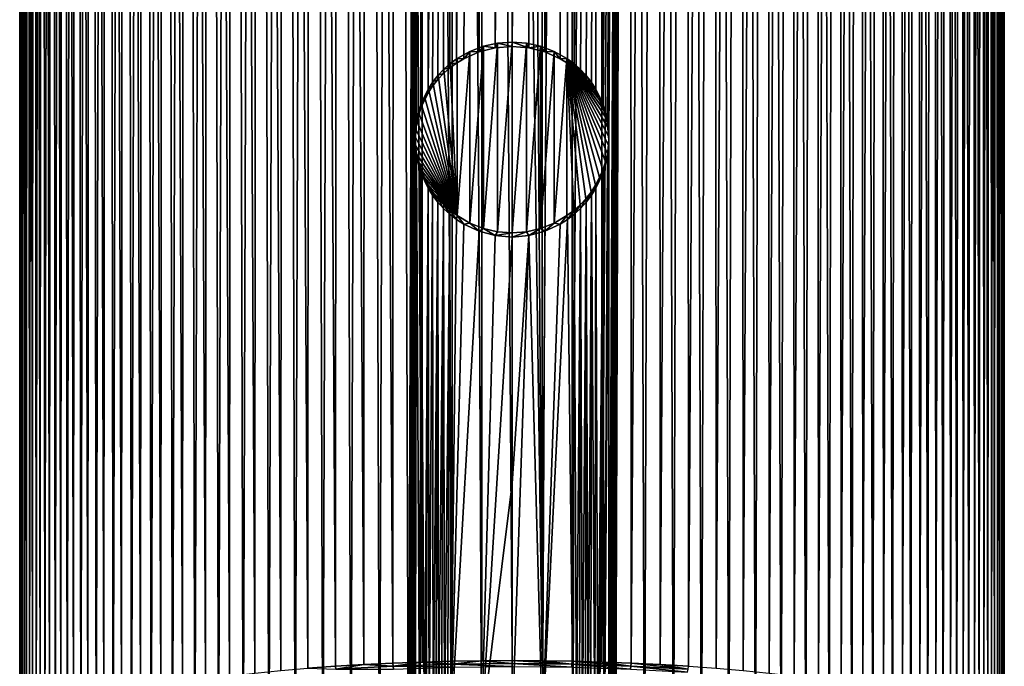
# Model space of a CAD drawing. Header units: metres. Extents: x -25 to 70, y -236 to 25.
# Tile 224 of 256: x -15 to 15, y -157 to -137. Entities that reach past the tile are written whole.
import ezdxf

# ---------------------------------------------------------------- set-up
doc = ezdxf.new("R2010")
doc.units = ezdxf.units.M
doc.layers.add('solid_10481002', color=7, linetype='CONTINUOUS')

msp = doc.modelspace()

# ---------------------------------------------------------------- linework, layer by layer
at = {"layer": 'solid_10481002'}
for points in [[(-5.463952, -157.232239, 355.133698), (-5.407368, -22.523937, 331.402893), (-6.258306, -22.585129, 331.055847)], [(-5.463952, -157.232239, 355.133698), (-4.584889, -157.178955, 355.435913), (-5.407368, -22.523937, 331.402893)], [(-4.584889, -157.178955, 355.435913), (-4.5369, -22.471783, 331.698669), (-5.407368, -22.523937, 331.402893)], [(-4.584889, -157.178955, 355.435913), (-3.688881, -157.135071, 355.684784), (-4.5369, -22.471783, 331.698669)], [(-3.688881, -157.135071, 355.684784), (-3.649437, -22.428814, 331.942352), (-4.5369, -22.471783, 331.698669)], [(-3.688881, -157.135071, 355.684784), (-2.779017, -157.100769, 355.879303), (-3.649437, -22.428814, 331.942352)], [(-2.779017, -157.100769, 355.879303), (-2.748016, -22.395218, 332.132904), (-3.649437, -22.428814, 331.942352)], [(-2.779017, -157.100769, 355.879303), (-1.858399, -157.076172, 356.018799), (-2.748016, -22.395218, 332.132904)], [(-1.858399, -157.076172, 356.018799), (-1.83656, -22.371151, 332.269379), (-2.748016, -22.395218, 332.132904)], [(-1.858399, -157.076172, 356.018799), (-0.930705, -157.061371, 356.102753), (-1.83656, -22.371151, 332.269379)], [(-0.930705, -157.061371, 356.102753), (-0.919187, -22.356689, 332.35141), (-1.83656, -22.371151, 332.269379)], [(-0.930705, -157.061371, 356.102753), (0, -157.056427, 356.130798), (-0.919187, -22.356689, 332.35141)], [(0, -89.704056, 344.254761), (-0.919187, -22.356689, 332.35141), (0, -157.056427, 356.130798)], [(0.93105, -157.061371, 356.102722), (0.919187, -22.356689, 332.35141), (0, -22.351866, 332.378754)], [(0.93105, -157.061371, 356.102722), (0, -22.351866, 332.378754), (0, -89.704056, 344.254761)], [(0.93105, -157.061371, 356.102722), (1.83656, -22.371151, 332.269379), (0.919187, -22.356689, 332.35141)], [(0.93105, -157.061371, 356.102722), (1.859378, -157.076187, 356.018677), (1.83656, -22.371151, 332.269379)], [(1.859378, -157.076187, 356.018677), (2.748016, -22.395218, 332.132904), (1.83656, -22.371151, 332.269379)], [(1.859378, -157.076187, 356.018677), (2.780129, -157.1008, 355.87912), (2.748016, -22.395218, 332.132904)], [(2.780129, -157.1008, 355.87912), (3.649437, -22.428814, 331.942352), (2.748016, -22.395218, 332.132904)], [(2.780129, -157.1008, 355.87912), (3.689865, -157.135117, 355.68454), (3.649437, -22.428814, 331.942352)], [(3.689865, -157.135117, 355.68454), (4.5369, -22.471783, 331.698669), (3.649437, -22.428814, 331.942352)], [(3.689865, -157.135117, 355.68454), (4.585909, -157.179016, 355.435577), (4.5369, -22.471783, 331.698669)], [(4.585909, -157.179016, 355.435577), (5.407368, -22.523937, 331.402893), (4.5369, -22.471783, 331.698669)], [(4.585909, -157.179016, 355.435577), (5.464749, -157.2323, 355.133392), (5.407368, -22.523937, 331.402893)], [(5.464749, -157.2323, 355.133392), (6.258306, -22.585129, 331.055847), (5.407368, -22.523937, 331.402893)], [(-8.745856, -157.535187, 353.415588), (-8.663399, -22.820681, 329.719971), (-9.405321, -22.915487, 329.182312)], [(-8.745856, -157.535187, 353.415588), (-7.96678, -157.446518, 353.918427), (-8.663399, -22.820681, 329.719971)], [(-7.96678, -157.446518, 353.918427), (-7.8895, -22.733801, 330.212677), (-8.663399, -22.820681, 329.719971)], [(-7.96678, -157.446518, 353.918427), (-7.158001, -157.366272, 354.373566), (-7.8895, -22.733801, 330.212677)], [(-7.158001, -157.366272, 354.373566), (-7.086746, -22.655178, 330.658569), (-7.8895, -22.733801, 330.212677)], [(-7.158001, -157.366272, 354.373566), (-6.32275, -157.294754, 354.779175), (-7.086746, -22.655178, 330.658569)], [(-6.32275, -157.294754, 354.779175), (-6.258306, -22.585129, 331.055847), (-7.086746, -22.655178, 330.658569)], [(-6.32275, -157.294754, 354.779175), (-5.463952, -157.232239, 355.133698), (-6.258306, -22.585129, 331.055847)], [(5.464749, -157.2323, 355.133392), (6.322883, -157.294769, 354.779114), (6.258306, -22.585129, 331.055847)], [(6.322883, -157.294769, 354.779114), (7.086746, -22.655178, 330.658569), (6.258306, -22.585129, 331.055847)], [(6.322883, -157.294769, 354.779114), (7.157217, -157.366196, 354.373962), (7.086746, -22.655178, 330.658569)], [(7.157217, -157.366196, 354.373962), (7.8895, -22.733801, 330.212677), (7.086746, -22.655178, 330.658569)], [(7.157217, -157.366196, 354.373962), (7.965169, -157.44635, 353.919403), (7.8895, -22.733801, 330.212677)], [(7.965169, -157.44635, 353.919403), (8.663399, -22.820681, 329.719971), (7.8895, -22.733801, 330.212677)], [(7.965169, -157.44635, 353.919403), (8.743639, -157.534927, 353.417114), (8.663399, -22.820681, 329.719971)], [(8.743639, -157.534927, 353.417114), (9.405321, -22.915487, 329.182312), (8.663399, -22.820681, 329.719971)], [(-10.875088, -157.848114, 351.6409), (-10.783355, -23.127493, 327.97995), (-11.415271, -23.244057, 327.318878)], [(-10.875088, -157.848114, 351.6409), (-10.202769, -157.736404, 352.274475), (-10.783355, -23.127493, 327.97995)], [(-10.202769, -157.736404, 352.274475), (-10.112622, -23.01786, 328.601715), (-10.783355, -23.127493, 327.97995)], [(-10.202769, -157.736404, 352.274475), (-9.492073, -157.631943, 352.866913), (-10.112622, -23.01786, 328.601715)], [(-9.492073, -157.631943, 352.866913), (-9.405321, -22.915487, 329.182312), (-10.112622, -23.01786, 328.601715)], [(-9.492073, -157.631943, 352.866913), (-8.745856, -157.535187, 353.415588), (-9.405321, -22.915487, 329.182312)], [(8.743639, -157.534927, 353.417114), (9.489343, -157.631561, 352.869049), (9.405321, -22.915487, 329.182312)], [(9.489343, -157.631561, 352.869049), (10.112622, -23.01786, 328.601715), (9.405321, -22.915487, 329.182312)], [(9.489343, -157.631561, 352.869049), (10.199594, -157.735901, 352.277283), (10.112622, -23.01786, 328.601715)], [(10.199594, -157.735901, 352.277283), (10.783355, -23.127493, 327.97995), (10.112622, -23.01786, 328.601715)], [(10.199594, -157.735901, 352.277283), (10.871919, -157.847549, 351.644073), (10.783355, -23.127493, 327.97995)], [(10.871919, -157.847549, 351.644073), (11.415271, -23.244057, 327.318878), (10.783355, -23.127493, 327.97995)], [(-12.095055, -158.09169, 350.259552), (-12.005422, -23.367056, 326.621338), (-12.551207, -23.495886, 325.890686)], [(-12.095055, -158.09169, 350.259552), (-11.506557, -157.966675, 350.968506), (-12.005422, -23.367056, 326.621338)], [(-11.506557, -157.966675, 350.968506), (-11.415271, -23.244057, 327.318878), (-12.005422, -23.367056, 326.621338)], [(-11.506557, -157.966675, 350.968506), (-10.875088, -157.848114, 351.6409), (-11.415271, -23.244057, 327.318878)], [(10.871919, -157.847549, 351.644073), (11.503801, -157.966125, 350.971619), (11.415271, -23.244057, 327.318878)], [(11.503801, -157.966125, 350.971619), (12.005422, -23.367056, 326.621338), (11.415271, -23.244057, 327.318878)], [(11.503801, -157.966125, 350.971619), (12.092777, -158.091171, 350.262451), (12.005422, -23.367056, 326.621338)], [(12.092777, -158.091171, 350.262451), (12.551207, -23.495886, 325.890686), (12.005422, -23.367056, 326.621338)], [(-13.582623, -158.500565, 347.940674), (-13.502826, -23.769236, 324.340454), (-13.905787, -23.912939, 323.525452)], [(-13.582623, -158.500565, 347.940674), (-13.135126, -158.359131, 348.742737), (-13.502826, -23.769236, 324.340454)], [(-13.135126, -158.359131, 348.742737), (-13.05086, -23.630079, 325.129639), (-13.502826, -23.769236, 324.340454)], [(-13.135126, -158.359131, 348.742737), (-12.638597, -158.222672, 349.516693), (-13.05086, -23.630079, 325.129639)], [(-12.638597, -158.222672, 349.516693), (-12.551207, -23.495886, 325.890686), (-13.05086, -23.630079, 325.129639)], [(-12.638597, -158.222672, 349.516693), (-12.095055, -158.09169, 350.259552), (-12.551207, -23.495886, 325.890686)], [(12.092777, -158.091171, 350.262451), (12.636686, -158.222183, 349.51947), (12.551207, -23.495886, 325.890686)], [(12.636686, -158.222183, 349.51947), (13.05086, -23.630079, 325.129639), (12.551207, -23.495886, 325.890686)], [(12.636686, -158.222183, 349.51947), (13.133584, -158.358688, 348.7453), (13.05086, -23.630079, 325.129639)], [(13.133584, -158.358688, 348.7453), (13.502826, -23.769236, 324.340454), (13.05086, -23.630079, 325.129639)], [(13.133584, -158.358688, 348.7453), (13.581587, -158.500214, 347.942657), (13.502826, -23.769236, 324.340454)], [(13.581587, -158.500214, 347.942657), (13.905787, -23.912939, 323.525452), (13.502826, -23.769236, 324.340454)], [(-14.32508, -158.796356, 346.263123), (-14.2585, -24.060749, 322.687195), (-14.559363, -24.212101, 321.828827)], [(-14.32508, -158.796356, 346.263123), (-13.9797, -158.646469, 347.11319), (-14.2585, -24.060749, 322.687195)], [(-13.9797, -158.646469, 347.11319), (-13.905787, -23.912939, 323.525452), (-14.2585, -24.060749, 322.687195)], [(-13.9797, -158.646469, 347.11319), (-13.582623, -158.500565, 347.940674), (-13.905787, -23.912939, 323.525452)], [(13.581587, -158.500214, 347.942657), (13.979058, -158.64621, 347.114655), (13.905787, -23.912939, 323.525452)], [(13.979058, -158.64621, 347.114655), (14.2585, -24.060749, 322.687195), (13.905787, -23.912939, 323.525452)], [(13.979058, -158.64621, 347.114655), (14.324561, -158.796112, 346.264526), (14.2585, -24.060749, 322.687195)], [(14.324561, -158.796112, 346.264526), (14.559363, -24.212101, 321.828827), (14.2585, -24.060749, 322.687195)], [(-14.854864, -159.105698, 344.508759), (-14.806816, -24.366274, 320.954468), (-15.000101, -24.522627, 320.067749)], [(-14.854864, -159.105698, 344.508759), (-14.617193, -158.949646, 345.393829), (-14.806816, -24.366274, 320.954468)], [(-14.617193, -158.949646, 345.393829), (-14.559363, -24.212101, 321.828827), (-14.806816, -24.366274, 320.954468)], [(-14.617193, -158.949646, 345.393829), (-14.32508, -158.796356, 346.263123), (-14.559363, -24.212101, 321.828827)], [(14.324561, -158.796112, 346.264526), (14.61675, -158.949387, 345.395294), (14.559363, -24.212101, 321.828827)], [(14.61675, -158.949387, 345.395294), (14.806816, -24.366274, 320.954468), (14.559363, -24.212101, 321.828827)], [(14.61675, -158.949387, 345.395294), (14.854552, -159.105469, 344.510071), (14.806816, -24.366274, 320.954468)], [(14.854552, -159.105469, 344.510071), (15.000101, -24.522627, 320.067749), (14.806816, -24.366274, 320.954468)], [(-15.164208, -159.424057, 342.703278), (-15.13874, -24.68071, 319.171234), (-15.222117, -24.840036, 318.267639)], [(-15.164208, -159.424057, 342.703278), (-15.03745, -159.264023, 343.61087), (-15.13874, -24.68071, 319.171234)], [(-15.03745, -159.264023, 343.61087), (-15.000101, -24.522627, 320.067749), (-15.13874, -24.68071, 319.171234)], [(-15.03745, -159.264023, 343.61087), (-14.854864, -159.105698, 344.508759), (-15.000101, -24.522627, 320.067749)], [(14.854552, -159.105469, 344.510071), (15.037245, -159.263809, 343.612061), (15.000101, -24.522627, 320.067749)], [(15.037245, -159.263809, 343.612061), (15.13874, -24.68071, 319.171234), (15.000101, -24.522627, 320.067749)], [(15.037245, -159.263809, 343.612061), (15.164063, -159.423828, 342.70462), (15.13874, -24.68071, 319.171234)], [(15.164063, -159.423828, 342.70462), (15.222117, -24.840036, 318.267639), (15.13874, -24.68071, 319.171234)], [(-15.234437, -159.585144, 341.789703), (-15.222117, -24.840036, 318.267639), (-15.249923, -25, 317.360443)], [(-15.247998, -159.746674, 340.873657), (-15.249923, -25, 317.360443), (-15.222117, -25.159964, 316.453247)], [(-15.247998, -159.746674, 340.873657), (-15.234437, -159.585144, 341.789703), (-15.249923, -25, 317.360443)], [(-15.234437, -159.585144, 341.789703), (-15.164208, -159.424057, 342.703278), (-15.222117, -24.840036, 318.267639)], [(15.164063, -159.423828, 342.70462), (15.234364, -159.584869, 341.79129), (15.222117, -24.840036, 318.267639)], [(15.234364, -159.584869, 341.79129), (15.249923, -25, 317.360443), (15.222117, -24.840036, 318.267639)], [(15.248027, -159.746353, 340.875427), (15.222117, -25.159964, 316.453247), (15.249923, -25, 317.360443)], [(15.234364, -159.584869, 341.79129), (15.248027, -159.746353, 340.875427), (15.249923, -25, 317.360443)], [(-15.20488, -159.908081, 339.958252), (-15.247998, -159.746674, 340.873657), (-15.222117, -25.159964, 316.453247)], [(-15.20488, -159.908081, 339.958252), (-15.222117, -25.159964, 316.453247), (-15.13874, -25.31929, 315.549652)], [(15.205035, -159.90773, 339.960266), (15.13874, -25.31929, 315.549652), (15.222117, -25.159964, 316.453247)], [(15.248027, -159.746353, 340.875427), (15.205035, -159.90773, 339.960266), (15.222117, -25.159964, 316.453247)], [(-15.10505, -160.068771, 339.046906), (-15.20488, -159.908081, 339.958252), (-15.13874, -25.31929, 315.549652)], [(-15.10505, -160.068771, 339.046906), (-15.13874, -25.31929, 315.549652), (-15.000101, -25.477373, 314.653137)], [(-14.948914, -160.228104, 338.143311), (-15.10505, -160.068771, 339.046906), (-15.000101, -25.477373, 314.653137)], [(-14.948914, -160.228104, 338.143311), (-15.000101, -25.477373, 314.653137), (-14.806816, -25.633726, 313.766388)], [(14.949454, -160.227646, 338.145935), (14.806816, -25.633726, 313.766388), (15.000101, -25.477373, 314.653137)], [(15.105382, -160.068359, 339.049255), (14.949454, -160.227646, 338.145935), (15.000101, -25.477373, 314.653137)], [(15.105382, -160.068359, 339.049255), (15.000101, -25.477373, 314.653137), (15.13874, -25.31929, 315.549652)], [(15.205035, -159.90773, 339.960266), (15.105382, -160.068359, 339.049255), (15.13874, -25.31929, 315.549652)], [(-14.737193, -160.385483, 337.250793), (-14.948914, -160.228104, 338.143311), (-14.806816, -25.633726, 313.766388)], [(-14.737193, -160.385483, 337.250793), (-14.806816, -25.633726, 313.766388), (-14.559363, -25.787899, 312.892029)], [(-14.470549, -160.540344, 336.372528), (-14.737193, -160.385483, 337.250793), (-14.559363, -25.787899, 312.892029)], [(-14.470549, -160.540344, 336.372528), (-14.559363, -25.787899, 312.892029), (-14.2585, -25.939251, 312.033691)], [(14.471645, -160.539764, 336.375793), (14.2585, -25.939251, 312.033691), (14.559363, -25.787899, 312.892029)], [(14.737981, -160.384964, 337.253723), (14.471645, -160.539764, 336.375793), (14.559363, -25.787899, 312.892029)], [(14.737981, -160.384964, 337.253723), (14.559363, -25.787899, 312.892029), (14.806816, -25.633726, 313.766388)], [(14.949454, -160.227646, 338.145935), (14.737981, -160.384964, 337.253723), (14.806816, -25.633726, 313.766388)], [(-14.149828, -160.692108, 335.51178), (-14.470549, -160.540344, 336.372528), (-14.2585, -25.939251, 312.033691)], [(-14.149828, -160.692108, 335.51178), (-14.2585, -25.939251, 312.033691), (-13.905787, -26.087061, 311.195404)], [(-13.776396, -160.84021, 334.671875), (-14.149828, -160.692108, 335.51178), (-13.905787, -26.087061, 311.195404)], [(-13.776396, -160.84021, 334.671875), (-13.905787, -26.087061, 311.195404), (-13.502826, -26.230764, 310.380432)], [(13.778181, -160.839554, 334.675568), (13.502826, -26.230764, 310.380432), (13.905787, -26.087061, 311.195404)], [(14.151223, -160.691513, 335.515198), (13.778181, -160.839554, 334.675568), (13.905787, -26.087061, 311.195404)], [(14.151223, -160.691513, 335.515198), (13.905787, -26.087061, 311.195404), (14.2585, -25.939251, 312.033691)], [(14.471645, -160.539764, 336.375793), (14.151223, -160.691513, 335.515198), (14.2585, -25.939251, 312.033691)], [(-13.351691, -160.984085, 333.855957), (-13.776396, -160.84021, 334.671875), (-13.502826, -26.230764, 310.380432)], [(-13.351691, -160.984085, 333.855957), (-13.502826, -26.230764, 310.380432), (-13.05086, -26.369921, 309.591217)], [(-12.877151, -161.123169, 333.067108), (-13.351691, -160.984085, 333.855957), (-13.05086, -26.369921, 309.591217)], [(-12.877151, -161.123169, 333.067108), (-13.05086, -26.369921, 309.591217), (-12.551207, -26.504114, 308.83017)], [(-12.354469, -161.257004, 332.308105), (-12.877151, -161.123169, 333.067108), (-12.551207, -26.504114, 308.83017)], [(-12.354469, -161.257004, 332.308105), (-12.551207, -26.504114, 308.83017), (-12.005422, -26.632944, 308.099548)], [(12.358228, -161.256104, 332.313232), (12.005422, -26.632944, 308.099548), (12.551207, -26.504114, 308.83017)], [(12.880341, -161.122299, 333.072052), (12.358228, -161.256104, 332.313232), (12.551207, -26.504114, 308.83017)], [(12.880341, -161.122299, 333.072052), (12.551207, -26.504114, 308.83017), (13.05086, -26.369921, 309.591217)], [(13.35414, -160.983307, 333.860321), (12.880341, -161.122299, 333.072052), (13.05086, -26.369921, 309.591217)], [(13.35414, -160.983307, 333.860321), (13.05086, -26.369921, 309.591217), (13.502826, -26.230764, 310.380432)], [(13.778181, -160.839554, 334.675568), (13.35414, -160.983307, 333.860321), (13.502826, -26.230764, 310.380432)], [(-11.785632, -161.385101, 331.581696), (-12.354469, -161.257004, 332.308105), (-12.005422, -26.632944, 308.099548)], [(-11.785632, -161.385101, 331.581696), (-12.005422, -26.632944, 308.099548), (-11.415271, -26.755943, 307.401978)], [(-11.172903, -161.506897, 330.89093), (-11.785632, -161.385101, 331.581696), (-11.415271, -26.755943, 307.401978)], [(-11.172903, -161.506897, 330.89093), (-11.415271, -26.755943, 307.401978), (-10.783355, -26.872507, 306.740906)], [(11.177001, -161.506134, 330.895264), (10.783355, -26.872507, 306.740906), (11.415271, -26.755943, 307.401978)], [(11.789649, -161.384247, 331.586517), (11.177001, -161.506134, 330.895264), (11.415271, -26.755943, 307.401978)], [(11.789649, -161.384247, 331.586517), (11.415271, -26.755943, 307.401978), (12.005422, -26.632944, 308.099548)], [(12.358228, -161.256104, 332.313232), (11.789649, -161.384247, 331.586517), (12.005422, -26.632944, 308.099548)], [(-10.518507, -161.621948, 330.238434), (-11.172903, -161.506897, 330.89093), (-10.783355, -26.872507, 306.740906)], [(-10.518507, -161.621948, 330.238434), (-10.783355, -26.872507, 306.740906), (-10.112622, -26.98214, 306.119171)], [(-9.824687, -161.729889, 329.626221), (-10.518507, -161.621948, 330.238434), (-10.112622, -26.98214, 306.119171)], [(-9.824687, -161.729889, 329.626221), (-10.112622, -26.98214, 306.119171), (-9.405321, -27.084513, 305.538574)], [(-9.094374, -161.830276, 329.056946), (-9.824687, -161.729889, 329.626221), (-9.405321, -27.084513, 305.538574)], [(-9.094374, -161.830276, 329.056946), (-9.405321, -27.084513, 305.538574), (-8.663399, -27.179319, 305.000885)], [(9.09965, -161.82959, 329.060791), (8.663399, -27.179319, 305.000885), (9.405321, -27.084513, 305.538574)], [(9.829555, -161.729187, 329.63028), (9.09965, -161.82959, 329.060791), (9.405321, -27.084513, 305.538574)], [(9.829555, -161.729187, 329.63028), (9.405321, -27.084513, 305.538574), (10.112622, -26.98214, 306.119171)], [(10.522792, -161.621231, 330.242462), (9.829555, -161.729187, 329.63028), (10.112622, -26.98214, 306.119171)], [(10.522792, -161.621231, 330.242462), (10.112622, -26.98214, 306.119171), (10.783355, -26.872507, 306.740906)], [(11.177001, -161.506134, 330.895264), (10.522792, -161.621231, 330.242462), (10.783355, -26.872507, 306.740906)], [(-8.33024, -161.922699, 328.532806), (-9.094374, -161.830276, 329.056946), (-8.663399, -27.179319, 305.000885)], [(-8.33024, -161.922699, 328.532806), (-8.663399, -27.179319, 305.000885), (-7.8895, -27.266199, 304.508179)], [(-7.534611, -162.006882, 328.055328), (-8.33024, -161.922699, 328.532806), (-7.8895, -27.266199, 304.508179)], [(-7.534611, -162.006882, 328.055328), (-7.8895, -27.266199, 304.508179), (-7.086746, -27.344822, 304.062286)], [(-6.711758, -162.082428, 327.626953), (-7.534611, -162.006882, 328.055328), (-7.086746, -27.344822, 304.062286)], [(-6.711758, -162.082428, 327.626953), (-7.086746, -27.344822, 304.062286), (-6.258306, -27.414871, 303.665009)], [(-5.864602, -162.149048, 327.249115), (-6.711758, -162.082428, 327.626953), (-6.258306, -27.414871, 303.665009)], [(-5.864602, -162.149048, 327.249115), (-6.258306, -27.414871, 303.665009), (-5.407368, -27.476063, 303.317993)], [(5.868851, -162.148743, 327.250854), (5.407368, -27.476063, 303.317993), (6.258306, -27.414871, 303.665009)], [(6.717191, -162.081955, 327.629578), (5.868851, -162.148743, 327.250854), (6.258306, -27.414871, 303.665009)], [(6.717191, -162.081955, 327.629578), (6.258306, -27.414871, 303.665009), (7.086746, -27.344822, 304.062286)], [(7.54038, -162.006317, 328.058563), (6.717191, -162.081955, 327.629578), (7.086746, -27.344822, 304.062286)], [(7.54038, -162.006317, 328.058563), (7.086746, -27.344822, 304.062286), (7.8895, -27.266199, 304.508179)], [(8.335574, -161.922089, 328.536224), (7.54038, -162.006317, 328.058563), (7.8895, -27.266199, 304.508179)], [(8.335574, -161.922089, 328.536224), (7.8895, -27.266199, 304.508179), (8.663399, -27.179319, 305.000885)], [(9.09965, -161.82959, 329.060791), (8.335574, -161.922089, 328.536224), (8.663399, -27.179319, 305.000885)], [(-4.99526, -162.206589, 326.922791), (-5.864602, -162.149048, 327.249115), (-5.407368, -27.476063, 303.317993)], [(-4.99526, -162.206589, 326.922791), (-5.407368, -27.476063, 303.317993), (-4.5369, -27.528217, 303.022217)], [(-4.107277, -162.254822, 326.64917), (-4.99526, -162.206589, 326.922791), (-4.5369, -27.528217, 303.022217)], [(-4.107277, -162.254822, 326.64917), (-4.5369, -27.528217, 303.022217), (-3.649437, -27.571186, 302.778503)], [(-4.107277, -162.254822, 326.64917), (-3.649437, -27.571186, 302.778503), (-3.204432, -162.293564, 326.429474)], [(-3.204432, -162.293564, 326.429474), (-3.649437, -27.571186, 302.778503), (-2.748016, -27.604782, 302.587982)], [(-3.156175, -162.289764, 326.418335), (-3.204432, -162.293564, 326.429474), (-2.748016, -27.604782, 302.587982)], [(-3.145164, -162.287262, 326.415527), (-3.156175, -162.289764, 326.418335), (-2.748016, -27.604782, 302.587982)], [(-3.110249, -162.274796, 326.405914), (-3.145164, -162.287262, 326.415527), (-2.748016, -27.604782, 302.587982)], [(-3.090978, -162.264465, 326.400024), (-3.110249, -162.274796, 326.405914), (-2.748016, -27.604782, 302.587982)], [(-3.090978, -162.264465, 326.400024), (-2.748016, -27.604782, 302.587982), (-3, -140.930588, 322.619476)], [(-2.955104, -140.422958, 322.520874), (-3, -140.930588, 322.619476), (-2.748016, -27.604782, 302.587982)], [(-2.821156, -139.931824, 322.408051), (-2.955104, -140.422958, 322.520874), (-2.748016, -27.604782, 302.587982)], [(-2.600785, -139.470978, 322.286377), (-2.821156, -139.931824, 322.408051), (-2.748016, -27.604782, 302.587982)], [(-2.600785, -139.470978, 322.286377), (-2.748016, -27.604782, 302.587982), (-1.83656, -27.628849, 302.451508)], [(-2.459779, -139.256363, 322.224457), (-2.600785, -139.470978, 322.286377), (-1.83656, -27.628849, 302.451508)], [(-2.299579, -139.054703, 322.163208), (-2.459779, -139.256363, 322.224457), (-1.83656, -27.628849, 302.451508)], [(-2.121423, -138.867615, 322.103729), (-2.299579, -139.054703, 322.163208), (-1.83656, -27.628849, 302.451508)], [(-1.926908, -138.696701, 322.04715), (-2.121423, -138.867615, 322.103729), (-1.83656, -27.628849, 302.451508)], [(-1.717676, -138.543274, 321.994537), (-1.926908, -138.696701, 322.04715), (-1.83656, -27.628849, 302.451508)], [(-1.717676, -138.543274, 321.994537), (-1.83656, -27.628849, 302.451508), (-0.919187, -27.643311, 302.369476)], [(-1.495627, -138.408493, 321.946899), (-1.717676, -138.543274, 321.994537), (-0.919187, -27.643311, 302.369476)], [(-1.020673, -138.198242, 321.869873), (-1.495627, -138.408493, 321.946899), (-0.919187, -27.643311, 302.369476)], [(-0.517285, -138.070663, 321.821533), (-1.020673, -138.198242, 321.869873), (-0.919187, -27.643311, 302.369476)], [(-0.517285, -138.070663, 321.821533), (-0.919187, -27.643311, 302.369476), (0, -27.648134, 302.342133)], [(-0.517285, -138.070663, 321.821533), (0, -27.648134, 302.342133), (0, -82.837959, 312.073578)], [(0, -138.027939, 321.805054), (0, -82.837959, 312.073578), (0.919187, -27.643311, 302.369476)], [(0.517293, -138.070663, 321.821533), (0, -138.027939, 321.805054), (0.919187, -27.643311, 302.369476)], [(1.020688, -138.198242, 321.869873), (0.517293, -138.070663, 321.821533), (0.919187, -27.643311, 302.369476)], [(1.020688, -138.198242, 321.869873), (0.919187, -27.643311, 302.369476), (1.83656, -27.628849, 302.451508)], [(1.495662, -138.408524, 321.946899), (1.020688, -138.198242, 321.869873), (1.83656, -27.628849, 302.451508)], [(1.7177, -138.543289, 321.994537), (1.495662, -138.408524, 321.946899), (1.83656, -27.628849, 302.451508)], [(1.926961, -138.696747, 322.04718), (1.7177, -138.543289, 321.994537), (1.83656, -27.628849, 302.451508)], [(1.926961, -138.696747, 322.04718), (1.83656, -27.628849, 302.451508), (2.748016, -27.604782, 302.587982)], [(2.121449, -138.867645, 322.10376), (1.926961, -138.696747, 322.04718), (2.748016, -27.604782, 302.587982)], [(2.299623, -139.054764, 322.163239), (2.121449, -138.867645, 322.10376), (2.748016, -27.604782, 302.587982)], [(2.459802, -139.256393, 322.224487), (2.299623, -139.054764, 322.163239), (2.748016, -27.604782, 302.587982)], [(2.600819, -139.471039, 322.286407), (2.459802, -139.256393, 322.224487), (2.748016, -27.604782, 302.587982)], [(2.821175, -139.93187, 322.408081), (2.600819, -139.471039, 322.286407), (2.748016, -27.604782, 302.587982)], [(2.821175, -139.93187, 322.408081), (2.748016, -27.604782, 302.587982), (3.649437, -27.571186, 302.778503)], [(2.955112, -140.423004, 322.520905), (2.821175, -139.93187, 322.408081), (3.649437, -27.571186, 302.778503)], [(3, -140.930649, 322.619476), (2.955112, -140.423004, 322.520905), (3.649437, -27.571186, 302.778503)], [(3.001981, -162.128342, 326.357605), (3, -140.930649, 322.619476), (3.649437, -27.571186, 302.778503)], [(3.013857, -162.173828, 326.368042), (3.001981, -162.128342, 326.357605), (3.649437, -27.571186, 302.778503)], [(3.016942, -162.181076, 326.369965), (3.013857, -162.173828, 326.368042), (3.649437, -27.571186, 302.778503)], [(3.036882, -162.215088, 326.380066), (3.016942, -162.181076, 326.369965), (3.649437, -27.571186, 302.778503)], [(3.04737, -162.228027, 326.384521), (3.036882, -162.215088, 326.380066), (3.649437, -27.571186, 302.778503)], [(3.069562, -162.249313, 326.392883), (3.04737, -162.228027, 326.384521), (3.649437, -27.571186, 302.778503)], [(3.091261, -162.264633, 326.400116), (3.069562, -162.249313, 326.392883), (3.649437, -27.571186, 302.778503)], [(3.110044, -162.274689, 326.405853), (3.091261, -162.264633, 326.400116), (3.649437, -27.571186, 302.778503)], [(3.145366, -162.287323, 326.415588), (3.110044, -162.274689, 326.405853), (3.649437, -27.571186, 302.778503)], [(3.155986, -162.289734, 326.418304), (3.145366, -162.287323, 326.415588), (3.649437, -27.571186, 302.778503)], [(3.204432, -162.293564, 326.429474), (3.155986, -162.289734, 326.418304), (3.649437, -27.571186, 302.778503)], [(4.108874, -162.254745, 326.649628), (3.204432, -162.293564, 326.429474), (3.649437, -27.571186, 302.778503)], [(4.108874, -162.254745, 326.649628), (3.649437, -27.571186, 302.778503), (4.5369, -27.528217, 303.022217)], [(4.998262, -162.206406, 326.923798), (4.108874, -162.254745, 326.649628), (4.5369, -27.528217, 303.022217)], [(4.998262, -162.206406, 326.923798), (4.5369, -27.528217, 303.022217), (5.407368, -27.476063, 303.317993)], [(5.868851, -162.148743, 327.250854), (4.998262, -162.206406, 326.923798), (5.407368, -27.476063, 303.317993)], [(-0.517285, -138.070663, 321.821533), (0, -82.837959, 312.073578), (0, -138.027939, 321.805054)], [(0.93105, -157.061371, 356.102722), (0, -89.704056, 344.254761), (0, -157.056427, 356.130798)], [(-0.886179, -138.024841, 322.593597), (-1.30692, -138.182541, 322.653809), (-1.020673, -138.198242, 321.869873)], [(-0.886179, -138.024841, 322.593597), (-1.306918, -143.501221, 323.591644), (-1.30692, -138.182541, 322.653809)], [(-0.886179, -138.024841, 322.593597), (-0.886177, -143.670013, 323.588989), (-1.306918, -143.501221, 323.591644)], [(-0.886179, -138.024841, 322.593597), (-1.020673, -138.198242, 321.869873), (-0.517285, -138.070663, 321.821533)], [(-0.447463, -137.92955, 322.556305), (-0.886179, -138.024841, 322.593597), (-0.517285, -138.070663, 321.821533)], [(-0.447463, -137.92955, 322.556305), (-0.886177, -143.670013, 323.588989), (-0.886179, -138.024841, 322.593597)], [(-0.447463, -137.92955, 322.556305), (-0.447461, -143.772308, 323.586517), (-0.886177, -143.670013, 323.588989)], [(-0.447463, -137.92955, 322.556305), (-0.517285, -138.070663, 321.821533), (0, -138.027939, 321.805054)], [(-0.447463, -137.92955, 322.556305), (0, -138.027939, 321.805054), (0, -137.897705, 322.543671)], [(-0.447463, -137.92955, 322.556305), (0, -137.897705, 322.543671), (-0.447461, -143.772308, 323.586517)], [(-0.447461, -143.772308, 323.586517), (0, -137.897705, 322.543671), (0, -143.806549, 323.585541)], [(0, -137.897705, 322.543671), (0, -138.027939, 321.805054), (0.517293, -138.070663, 321.821533)], [(0.447461, -137.92955, 322.556305), (0, -137.897705, 322.543671), (0.517293, -138.070663, 321.821533)], [(0, -143.806549, 323.585541), (0, -137.897705, 322.543671), (0.447461, -137.92955, 322.556305)], [(0, -143.806549, 323.585541), (0.447461, -137.92955, 322.556305), (0.447463, -143.772308, 323.586517)], [(0.886176, -138.024841, 322.593597), (0.447461, -137.92955, 322.556305), (0.517293, -138.070663, 321.821533)], [(0.447463, -143.772308, 323.586517), (0.447461, -137.92955, 322.556305), (0.886176, -138.024841, 322.593597)], [(0.447463, -143.772308, 323.586517), (0.886176, -138.024841, 322.593597), (0.886179, -143.670013, 323.588989)], [(0.886176, -138.024841, 322.593597), (0.517293, -138.070663, 321.821533), (1.020688, -138.198242, 321.869873)], [(1.306918, -138.182541, 322.653809), (0.886176, -138.024841, 322.593597), (1.020688, -138.198242, 321.869873)], [(0.886179, -143.670013, 323.588989), (0.886176, -138.024841, 322.593597), (1.306918, -138.182541, 322.653809)], [(-1.7, -138.400482, 322.733856), (-1.910791, -138.557144, 322.761475), (-1.717676, -138.543274, 321.994537)], [(-1.7, -138.400482, 322.733856), (-1.7, -143.269058, 323.592316), (-1.910791, -138.557144, 322.761475)], [(-1.7, -138.400482, 322.733856), (-1.717676, -138.543274, 321.994537), (-1.495627, -138.408493, 321.946899)], [(-1.30692, -138.182541, 322.653809), (-1.7, -138.400482, 322.733856), (-1.495627, -138.408493, 321.946899)], [(-1.30692, -138.182541, 322.653809), (-1.306918, -143.501221, 323.591644), (-1.7, -143.269058, 323.592316)], [(-1.30692, -138.182541, 322.653809), (-1.7, -143.269058, 323.592316), (-1.7, -138.400482, 322.733856)], [(-1.30692, -138.182541, 322.653809), (-1.495627, -138.408493, 321.946899), (-1.020673, -138.198242, 321.869873)], [(0.886179, -143.670013, 323.588989), (1.306918, -138.182541, 322.653809), (1.30692, -143.501221, 323.591644)], [(1.306918, -138.182541, 322.653809), (1.020688, -138.198242, 321.869873), (1.495662, -138.408524, 321.946899)], [(1.7, -138.400482, 322.733856), (1.306918, -138.182541, 322.653809), (1.495662, -138.408524, 321.946899)], [(1.30692, -143.501221, 323.591644), (1.306918, -138.182541, 322.653809), (1.7, -138.400482, 322.733856)], [(1.30692, -143.501221, 323.591644), (1.7, -138.400482, 322.733856), (1.7, -143.269058, 323.592316)], [(1.7, -138.400482, 322.733856), (1.495662, -138.408524, 321.946899), (1.7177, -138.543289, 321.994537)], [(1.910791, -138.557144, 322.761475), (1.7, -138.400482, 322.733856), (1.7177, -138.543289, 321.994537)], [(2.106725, -138.7314, 322.792206), (1.7, -138.400482, 322.733856), (1.910791, -138.557144, 322.761475)], [(2.286307, -138.921906, 322.825806), (1.7, -138.400482, 322.733856), (2.106725, -138.7314, 322.792206)], [(2.44826, -139.127319, 322.86203), (1.7, -138.400482, 322.733856), (2.286307, -138.921906, 322.825806)], [(2.591147, -139.345795, 322.900543), (1.7, -138.400482, 322.733856), (2.44826, -139.127319, 322.86203)], [(2.714107, -139.57605, 322.941132), (1.7, -138.400482, 322.733856), (2.591147, -139.345795, 322.900543)], [(2.815911, -139.815765, 322.983398), (1.7, -138.400482, 322.733856), (2.714107, -139.57605, 322.941132)], [(2.896009, -140.063629, 323.02713), (1.7, -138.400482, 322.733856), (2.815911, -139.815765, 322.983398)], [(2.953619, -140.317261, 323.071838), (1.7, -138.400482, 322.733856), (2.896009, -140.063629, 323.02713)], [(2.988384, -140.575043, 323.117279), (1.7, -138.400482, 322.733856), (2.953619, -140.317261, 323.071838)], [(3, -140.834763, 323.163086), (1.7, -138.400482, 322.733856), (2.988384, -140.575043, 323.117279)], [(2.988384, -141.094482, 323.208893), (1.7, -138.400482, 322.733856), (3, -140.834763, 323.163086)], [(2.953619, -141.352264, 323.254333), (1.7, -138.400482, 322.733856), (2.988384, -141.094482, 323.208893)], [(2.896009, -141.605896, 323.299072), (1.7, -138.400482, 322.733856), (2.953619, -141.352264, 323.254333)], [(2.815911, -141.85376, 323.342773), (1.7, -138.400482, 322.733856), (2.896009, -141.605896, 323.299072)], [(2.714107, -142.093475, 323.38504), (1.7, -138.400482, 322.733856), (2.815911, -141.85376, 323.342773)], [(2.591147, -142.32373, 323.425629), (1.7, -138.400482, 322.733856), (2.714107, -142.093475, 323.38504)], [(2.44826, -142.542206, 323.464142), (1.7, -138.400482, 322.733856), (2.591147, -142.32373, 323.425629)], [(2.286307, -142.74762, 323.500366), (1.7, -138.400482, 322.733856), (2.44826, -142.542206, 323.464142)], [(2.106725, -142.938126, 323.533966), (1.7, -138.400482, 322.733856), (2.286307, -142.74762, 323.500366)], [(1.910791, -143.112396, 323.564697), (1.7, -138.400482, 322.733856), (2.106725, -142.938126, 323.533966)], [(1.7, -143.269058, 323.592316), (1.7, -138.400482, 322.733856), (1.910791, -143.112396, 323.564697)], [(-2.106725, -138.7314, 322.792206), (-2.286307, -138.921906, 322.825806), (-2.121423, -138.867615, 322.103729)], [(-2.106725, -138.7314, 322.792206), (-1.7, -143.269058, 323.592316), (-2.286307, -138.921906, 322.825806)], [(-2.106725, -138.7314, 322.792206), (-2.121423, -138.867615, 322.103729), (-1.926908, -138.696701, 322.04715)], [(-1.910791, -138.557144, 322.761475), (-2.106725, -138.7314, 322.792206), (-1.926908, -138.696701, 322.04715)], [(-1.910791, -138.557144, 322.761475), (-1.7, -143.269058, 323.592316), (-2.106725, -138.7314, 322.792206)], [(-1.910791, -138.557144, 322.761475), (-1.926908, -138.696701, 322.04715), (-1.717676, -138.543274, 321.994537)], [(1.910791, -138.557144, 322.761475), (1.7177, -138.543289, 321.994537), (1.926961, -138.696747, 322.04718)], [(2.106725, -138.7314, 322.792206), (1.910791, -138.557144, 322.761475), (1.926961, -138.696747, 322.04718)], [(2.106725, -138.7314, 322.792206), (1.926961, -138.696747, 322.04718), (2.121449, -138.867645, 322.10376)], [(2.286307, -138.921906, 322.825806), (2.106725, -138.7314, 322.792206), (2.121449, -138.867645, 322.10376)], [(-2.44826, -139.127319, 322.86203), (-2.459779, -139.256363, 322.224457), (-2.299579, -139.054703, 322.163208)], [(-2.286307, -138.921906, 322.825806), (-2.44826, -139.127319, 322.86203), (-2.299579, -139.054703, 322.163208)], [(-2.286307, -138.921906, 322.825806), (-1.7, -143.269058, 323.592316), (-2.44826, -139.127319, 322.86203)], [(-2.286307, -138.921906, 322.825806), (-2.299579, -139.054703, 322.163208), (-2.121423, -138.867615, 322.103729)], [(2.286307, -138.921906, 322.825806), (2.121449, -138.867645, 322.10376), (2.299623, -139.054764, 322.163239)], [(2.44826, -139.127319, 322.86203), (2.286307, -138.921906, 322.825806), (2.299623, -139.054764, 322.163239)], [(2.44826, -139.127319, 322.86203), (2.299623, -139.054764, 322.163239), (2.459802, -139.256393, 322.224487)], [(-2.591147, -139.345795, 322.900543), (-2.714107, -139.57605, 322.941132), (-2.600785, -139.470978, 322.286377)], [(-2.591147, -139.345795, 322.900543), (-1.7, -143.269058, 323.592316), (-2.714107, -139.57605, 322.941132)], [(-2.591147, -139.345795, 322.900543), (-2.600785, -139.470978, 322.286377), (-2.459779, -139.256363, 322.224457)], [(-2.44826, -139.127319, 322.86203), (-2.591147, -139.345795, 322.900543), (-2.459779, -139.256363, 322.224457)], [(-2.44826, -139.127319, 322.86203), (-1.7, -143.269058, 323.592316), (-2.591147, -139.345795, 322.900543)], [(2.591147, -139.345795, 322.900543), (2.44826, -139.127319, 322.86203), (2.459802, -139.256393, 322.224487)], [(2.591147, -139.345795, 322.900543), (2.459802, -139.256393, 322.224487), (2.600819, -139.471039, 322.286407)], [(2.714107, -139.57605, 322.941132), (2.591147, -139.345795, 322.900543), (2.600819, -139.471039, 322.286407)], [(-2.815911, -139.815765, 322.983398), (-2.821156, -139.931824, 322.408051), (-2.600785, -139.470978, 322.286377)], [(-2.714107, -139.57605, 322.941132), (-2.815911, -139.815765, 322.983398), (-2.600785, -139.470978, 322.286377)], [(-2.714107, -139.57605, 322.941132), (-1.7, -143.269058, 323.592316), (-2.815911, -139.815765, 322.983398)], [(2.714107, -139.57605, 322.941132), (2.600819, -139.471039, 322.286407), (2.821175, -139.93187, 322.408081)], [(2.815911, -139.815765, 322.983398), (2.714107, -139.57605, 322.941132), (2.821175, -139.93187, 322.408081)], [(-2.953619, -140.317261, 323.071838), (-2.955104, -140.422958, 322.520874), (-2.821156, -139.931824, 322.408051)], [(-2.896009, -140.063629, 323.02713), (-2.953619, -140.317261, 323.071838), (-2.821156, -139.931824, 322.408051)], [(-2.815911, -139.815765, 322.983398), (-2.896009, -140.063629, 323.02713), (-2.821156, -139.931824, 322.408051)], [(-2.815911, -139.815765, 322.983398), (-1.7, -143.269058, 323.592316), (-2.896009, -140.063629, 323.02713)], [(2.896009, -140.063629, 323.02713), (2.815911, -139.815765, 322.983398), (2.821175, -139.93187, 322.408081)], [(2.896009, -140.063629, 323.02713), (2.821175, -139.93187, 322.408081), (2.955112, -140.423004, 322.520905)], [(-2.896009, -140.063629, 323.02713), (-1.7, -143.269058, 323.592316), (-2.953619, -140.317261, 323.071838)], [(2.953619, -140.317261, 323.071838), (2.896009, -140.063629, 323.02713), (2.955112, -140.423004, 322.520905)], [(-2.988384, -140.575043, 323.117279), (-3, -140.930588, 322.619476), (-2.955104, -140.422958, 322.520874)], [(-2.988384, -140.575043, 323.117279), (-3, -140.834763, 323.163086), (-3, -140.930588, 322.619476)], [(-2.988384, -140.575043, 323.117279), (-1.7, -143.269058, 323.592316), (-3, -140.834763, 323.163086)], [(-2.953619, -140.317261, 323.071838), (-2.988384, -140.575043, 323.117279), (-2.955104, -140.422958, 322.520874)], [(-2.953619, -140.317261, 323.071838), (-1.7, -143.269058, 323.592316), (-2.988384, -140.575043, 323.117279)], [(2.988384, -140.575043, 323.117279), (2.953619, -140.317261, 323.071838), (2.955112, -140.423004, 322.520905)], [(2.988384, -140.575043, 323.117279), (2.955112, -140.423004, 322.520905), (3, -140.930649, 322.619476)], [(3, -140.834763, 323.163086), (2.988384, -140.575043, 323.117279), (3, -140.930649, 322.619476)], [(-3, -140.834763, 323.163086), (-2.988384, -141.094482, 323.208893), (-3, -140.930588, 322.619476)], [(-3, -140.834763, 323.163086), (-1.7, -143.269058, 323.592316), (-2.988384, -141.094482, 323.208893)], [(2.988384, -141.094482, 323.208893), (3, -140.834763, 323.163086), (3, -140.930649, 322.619476)], [(-3, -140.930588, 322.619476), (-3.069752, -162.249481, 326.392944), (-3.090978, -162.264465, 326.400024)], [(-3, -140.930588, 322.619476), (-3.047112, -162.227737, 326.384399), (-3.069752, -162.249481, 326.392944)], [(-3, -140.930588, 322.619476), (-3.037026, -162.215271, 326.380127), (-3.047112, -162.227737, 326.384399)], [(-3, -140.930588, 322.619476), (-3.016805, -162.180771, 326.369873), (-3.037026, -162.215271, 326.380127)], [(-3, -140.930588, 322.619476), (-3.013942, -162.174042, 326.368103), (-3.016805, -162.180771, 326.369873)], [(-3, -140.930588, 322.619476), (-3.001981, -162.128342, 326.357605), (-3.013942, -162.174042, 326.368103)], [(-3, -140.930588, 322.619476), (-2.955113, -141.44133, 322.700439), (-3.001981, -162.128342, 326.357605)], [(-2.988384, -141.094482, 323.208893), (-2.955113, -141.44133, 322.700439), (-3, -140.930588, 322.619476)], [(-2.988384, -141.094482, 323.208893), (-2.953619, -141.352264, 323.254333), (-2.955113, -141.44133, 322.700439)], [(-2.988384, -141.094482, 323.208893), (-1.7, -143.269058, 323.592316), (-2.953619, -141.352264, 323.254333)], [(2.85405, -160.990875, 326.127655), (2.955105, -141.441376, 322.70047), (3, -140.930649, 322.619476)], [(3.001981, -162.128342, 326.357605), (2.85405, -160.990875, 326.127655), (3, -140.930649, 322.619476)], [(2.953619, -141.352264, 323.254333), (2.988384, -141.094482, 323.208893), (2.955105, -141.441376, 322.70047)], [(2.988384, -141.094482, 323.208893), (3, -140.930649, 322.619476), (2.955105, -141.441376, 322.70047)], [(-2.955113, -141.44133, 322.700439), (-2.85405, -160.990875, 326.127655), (-3.001981, -162.128342, 326.357605)], [(-2.953619, -141.352264, 323.254333), (-2.896009, -141.605896, 323.299072), (-2.955113, -141.44133, 322.700439)], [(-2.955113, -141.44133, 322.700439), (-2.821175, -141.941437, 322.762421), (-2.85405, -160.990875, 326.127655)], [(-2.896009, -141.605896, 323.299072), (-2.821175, -141.941437, 322.762421), (-2.955113, -141.44133, 322.700439)], [(-2.953619, -141.352264, 323.254333), (-1.7, -143.269058, 323.592316), (-2.896009, -141.605896, 323.299072)], [(2.953619, -141.352264, 323.254333), (2.955105, -141.441376, 322.70047), (2.821156, -141.941483, 322.762421)], [(2.896009, -141.605896, 323.299072), (2.953619, -141.352264, 323.254333), (2.821156, -141.941483, 322.762421)], [(2.85405, -160.990875, 326.127655), (2.821156, -141.941483, 322.762421), (2.955105, -141.441376, 322.70047)], [(-2.896009, -141.605896, 323.299072), (-2.815911, -141.85376, 323.342773), (-2.821175, -141.941437, 322.762421)], [(-2.896009, -141.605896, 323.299072), (-1.7, -143.269058, 323.592316), (-2.815911, -141.85376, 323.342773)], [(2.815911, -141.85376, 323.342773), (2.896009, -141.605896, 323.299072), (2.821156, -141.941483, 322.762421)], [(-2.821175, -141.941437, 322.762421), (-2.705637, -159.849411, 325.898468), (-2.85405, -160.990875, 326.127655)], [(-2.815911, -141.85376, 323.342773), (-2.714107, -142.093475, 323.38504), (-2.821175, -141.941437, 322.762421)], [(-2.821175, -141.941437, 322.762421), (-2.600819, -142.416092, 322.805695), (-2.705637, -159.849411, 325.898468)], [(-2.714107, -142.093475, 323.38504), (-2.600819, -142.416092, 322.805695), (-2.821175, -141.941437, 322.762421)], [(-2.815911, -141.85376, 323.342773), (-1.7, -143.269058, 323.592316), (-2.714107, -142.093475, 323.38504)], [(-2.714107, -142.093475, 323.38504), (-2.591147, -142.32373, 323.425629), (-2.600819, -142.416092, 322.805695)], [(-2.714107, -142.093475, 323.38504), (-1.7, -143.269058, 323.592316), (-2.591147, -142.32373, 323.425629)], [(2.591147, -142.32373, 323.425629), (2.714107, -142.093475, 323.38504), (2.600786, -142.416138, 322.805695)], [(2.815911, -141.85376, 323.342773), (2.821156, -141.941483, 322.762421), (2.600786, -142.416138, 322.805695)], [(2.714107, -142.093475, 323.38504), (2.815911, -141.85376, 323.342773), (2.600786, -142.416138, 322.805695)], [(2.659482, -159.67067, 325.858582), (2.600786, -142.416138, 322.805695), (2.821156, -141.941483, 322.762421)], [(2.705637, -159.849411, 325.898468), (2.659482, -159.67067, 325.858582), (2.821156, -141.941483, 322.762421)], [(2.85405, -160.990875, 326.127655), (2.705637, -159.849411, 325.898468), (2.821156, -141.941483, 322.762421)], [(-2.600819, -142.416092, 322.805695), (-2.659763, -159.671371, 325.858734), (-2.705637, -159.849411, 325.898468)], [(-2.600819, -142.416092, 322.805695), (-2.570407, -159.507828, 325.814117), (-2.659763, -159.671371, 325.858734)], [(-2.591147, -142.32373, 323.425629), (-2.459802, -142.638962, 322.820923), (-2.600819, -142.416092, 322.805695)], [(-2.600819, -142.416092, 322.805695), (-2.459802, -142.638962, 322.820923), (-2.570407, -159.507828, 325.814117)], [(-2.591147, -142.32373, 323.425629), (-2.44826, -142.542206, 323.464142), (-2.459802, -142.638962, 322.820923)], [(-2.591147, -142.32373, 323.425629), (-1.7, -143.269058, 323.592316), (-2.44826, -142.542206, 323.464142)], [(2.44826, -142.542206, 323.464142), (2.591147, -142.32373, 323.425629), (2.45978, -142.638992, 322.820923)], [(2.591147, -142.32373, 323.425629), (2.600786, -142.416138, 322.805695), (2.45978, -142.638992, 322.820923)], [(2.569603, -159.506714, 325.813782), (2.45978, -142.638992, 322.820923), (2.600786, -142.416138, 322.805695)], [(2.659482, -159.67067, 325.858582), (2.569603, -159.506714, 325.813782), (2.600786, -142.416138, 322.805695)], [(-2.459802, -142.638962, 322.820923), (-2.441363, -159.369019, 325.767822), (-2.570407, -159.507828, 325.814117)], [(-2.44826, -142.542206, 323.464142), (-2.299623, -142.849396, 322.832336), (-2.459802, -142.638962, 322.820923)], [(-2.459802, -142.638962, 322.820923), (-2.299623, -142.849396, 322.832336), (-2.441363, -159.369019, 325.767822)], [(-2.44826, -142.542206, 323.464142), (-2.286307, -142.74762, 323.500366), (-2.299623, -142.849396, 322.832336)], [(-2.44826, -142.542206, 323.464142), (-1.7, -143.269058, 323.592316), (-2.286307, -142.74762, 323.500366)], [(2.286307, -142.74762, 323.500366), (2.44826, -142.542206, 323.464142), (2.29958, -142.849442, 322.832336)], [(2.44826, -142.542206, 323.464142), (2.45978, -142.638992, 322.820923), (2.29958, -142.849442, 322.832336)], [(2.362205, -159.310654, 325.74472), (2.29958, -142.849442, 322.832336), (2.45978, -142.638992, 322.820923)], [(2.439938, -159.367828, 325.767395), (2.362205, -159.310654, 325.74472), (2.45978, -142.638992, 322.820923)], [(2.569603, -159.506714, 325.813782), (2.439938, -159.367828, 325.767395), (2.45978, -142.638992, 322.820923)], [(-2.299623, -142.849396, 322.832336), (-2.36391, -159.311752, 325.745178), (-2.441363, -159.369019, 325.767822)], [(-2.299623, -142.849396, 322.832336), (-2.279225, -159.263885, 325.723511), (-2.36391, -159.311752, 325.745178)], [(-2.286307, -142.74762, 323.500366), (-2.121449, -143.045578, 322.840424), (-2.299623, -142.849396, 322.832336)], [(-2.299623, -142.849396, 322.832336), (-2.121449, -143.045578, 322.840424), (-2.279225, -159.263885, 325.723511)], [(-2.286307, -142.74762, 323.500366), (-2.106725, -142.938126, 323.533966), (-2.121449, -143.045578, 322.840424)], [(-2.286307, -142.74762, 323.500366), (-1.7, -143.269058, 323.592316), (-2.106725, -142.938126, 323.533966)], [(-2.106725, -142.938126, 323.533966), (-1.926962, -143.22551, 322.845734), (-2.121449, -143.045578, 322.840424)], [(-2.106725, -142.938126, 323.533966), (-1.910791, -143.112396, 323.564697), (-1.926962, -143.22551, 322.845734)], [(-2.106725, -142.938126, 323.533966), (-1.7, -143.269058, 323.592316), (-1.910791, -143.112396, 323.564697)], [(1.910791, -143.112396, 323.564697), (2.106725, -142.938126, 323.533966), (1.92691, -143.22554, 322.845734)], [(2.106725, -142.938126, 323.533966), (2.121424, -143.045593, 322.840424), (1.92691, -143.22554, 322.845734)], [(2.106725, -142.938126, 323.533966), (2.286307, -142.74762, 323.500366), (2.121424, -143.045593, 322.840424)], [(2.286307, -142.74762, 323.500366), (2.29958, -142.849442, 322.832336), (2.121424, -143.045593, 322.840424)], [(2.18648, -159.225571, 325.70282), (2.121424, -143.045593, 322.840424), (2.29958, -142.849442, 322.832336)], [(2.277295, -159.262955, 325.723053), (2.18648, -159.225571, 325.70282), (2.29958, -142.849442, 322.832336)], [(2.362205, -159.310654, 325.74472), (2.277295, -159.262955, 325.723053), (2.29958, -142.849442, 322.832336)], [(-2.121449, -143.045578, 322.840424), (-2.188605, -159.226318, 325.703247), (-2.279225, -159.263885, 325.723511)], [(-2.121449, -143.045578, 322.840424), (-2.093373, -159.199646, 325.684845), (-2.188605, -159.226318, 325.703247)], [(-2.121449, -143.045578, 322.840424), (-1.926962, -143.22551, 322.845734), (-2.093373, -159.199646, 325.684845)], [(-1.926962, -143.22551, 322.845734), (-1.995192, -159.184387, 325.668671), (-2.093373, -159.199646, 325.684845)], [(-1.926962, -143.22551, 322.845734), (-1.895895, -159.180756, 325.65506), (-1.995192, -159.184387, 325.668671)], [(-1.910791, -143.112396, 323.564697), (-1.7177, -143.387711, 322.848755), (-1.926962, -143.22551, 322.845734)], [(-1.926962, -143.22551, 322.845734), (-1.7177, -143.387711, 322.848755), (-1.895895, -159.180756, 325.65506)], [(-1.910791, -143.112396, 323.564697), (-1.7, -143.269058, 323.592316), (-1.7177, -143.387711, 322.848755)], [(-1.7, -143.269058, 323.592316), (-1.495663, -143.530655, 322.850067), (-1.7177, -143.387711, 322.848755)], [(-1.7, -143.269058, 323.592316), (-1.306918, -143.501221, 323.591644), (-1.495663, -143.530655, 322.850067)], [(1.30692, -143.501221, 323.591644), (1.7, -143.269058, 323.592316), (1.495629, -143.53067, 322.850067)], [(1.7, -143.269058, 323.592316), (1.717677, -143.387726, 322.848755), (1.495629, -143.53067, 322.850067)], [(1.7, -143.269058, 323.592316), (1.910791, -143.112396, 323.564697), (1.717677, -143.387726, 322.848755)], [(1.910791, -143.112396, 323.564697), (1.92691, -143.22554, 322.845734), (1.717677, -143.387726, 322.848755)], [(1.895895, -159.180756, 325.65506), (1.717677, -143.387726, 322.848755), (1.92691, -143.22554, 322.845734)], [(1.993901, -159.184296, 325.668488), (1.895895, -159.180756, 325.65506), (1.92691, -143.22554, 322.845734)], [(1.993901, -159.184296, 325.668488), (1.92691, -143.22554, 322.845734), (2.121424, -143.045593, 322.840424)], [(2.0914, -159.199234, 325.684509), (1.993901, -159.184296, 325.668488), (2.121424, -143.045593, 322.840424)], [(2.18648, -159.225571, 325.70282), (2.0914, -159.199234, 325.684509), (2.121424, -143.045593, 322.840424)], [(-1.7177, -143.387711, 322.848755), (-1.495663, -143.530655, 322.850067), (-1.895895, -159.180756, 325.65506)], [(-1.495663, -143.530655, 322.850067), (-1.020688, -143.754593, 322.849609), (-1.895895, -159.180756, 325.65506)], [(-1.306918, -143.501221, 323.591644), (-1.020688, -143.754593, 322.849609), (-1.495663, -143.530655, 322.850067)], [(-1.306918, -143.501221, 323.591644), (-0.886177, -143.670013, 323.588989), (-1.020688, -143.754593, 322.849609)], [(0.886179, -143.670013, 323.588989), (1.30692, -143.501221, 323.591644), (1.020675, -143.754593, 322.849609)], [(0.949802, -159.196152, 325.567688), (1.495629, -143.53067, 322.850067), (1.717677, -143.387726, 322.848755)], [(1.895895, -159.180756, 325.65506), (0.949802, -159.196152, 325.567688), (1.717677, -143.387726, 322.848755)], [(0.949802, -159.196152, 325.567688), (1.020675, -143.754593, 322.849609), (1.495629, -143.53067, 322.850067)], [(1.30692, -143.501221, 323.591644), (1.495629, -143.53067, 322.850067), (1.020675, -143.754593, 322.849609)], [(-1.020688, -143.754593, 322.849609), (-0.949815, -159.196152, 325.567688), (-1.895895, -159.180756, 325.65506)], [(-0.886177, -143.670013, 323.588989), (-0.517293, -143.891006, 322.847809), (-1.020688, -143.754593, 322.849609)], [(-1.020688, -143.754593, 322.849609), (-0.517293, -143.891006, 322.847809), (-0.949815, -159.196152, 325.567688)], [(-0.517293, -143.891006, 322.847809), (0, -143.936783, 322.846954), (-0.949815, -159.196152, 325.567688)], [(-0.949815, -159.196152, 325.567688), (0, -143.936783, 322.846954), (0, -151.569046, 324.192719)], [(-0.886177, -143.670013, 323.588989), (-0.447461, -143.772308, 323.586517), (-0.517293, -143.891006, 322.847809)], [(-0.447461, -143.772308, 323.586517), (0, -143.806549, 323.585541), (-0.517293, -143.891006, 322.847809)], [(0, -143.806549, 323.585541), (0, -143.936783, 322.846954), (-0.517293, -143.891006, 322.847809)], [(0.447463, -143.772308, 323.586517), (0.517286, -143.891006, 322.847809), (0, -143.936783, 322.846954)], [(0, -143.806549, 323.585541), (0.447463, -143.772308, 323.586517), (0, -143.936783, 322.846954)], [(0, -151.569046, 324.192719), (0, -143.936783, 322.846954), (0.517286, -143.891006, 322.847809)], [(0, -159.201309, 325.538483), (0, -151.569046, 324.192719), (0.517286, -143.891006, 322.847809)], [(0.949802, -159.196152, 325.567688), (0, -159.201309, 325.538483), (0.517286, -143.891006, 322.847809)], [(0.447463, -143.772308, 323.586517), (0.886179, -143.670013, 323.588989), (0.517286, -143.891006, 322.847809)], [(0.886179, -143.670013, 323.588989), (1.020675, -143.754593, 322.849609), (0.517286, -143.891006, 322.847809)], [(0.949802, -159.196152, 325.567688), (0.517286, -143.891006, 322.847809), (1.020675, -143.754593, 322.849609)], [(-0.949815, -159.196152, 325.567688), (0, -151.569046, 324.192719), (0, -159.201309, 325.538483)], [(-1.854223, -157.169952, 356.020844), (-0.930705, -157.061371, 356.102753), (-1.858399, -157.076172, 356.018799)], [(-1.854223, -157.169952, 356.020844), (0, -157.150269, 356.132446), (-0.930705, -157.061371, 356.102753)], [(0, -157.150269, 356.132446), (0, -157.056427, 356.130798), (-0.930705, -157.061371, 356.102753)], [(1.854052, -157.169937, 356.020874), (0.93105, -157.061371, 356.102722), (0, -157.056427, 356.130798)], [(0, -157.150269, 356.132446), (1.854052, -157.169937, 356.020874), (0, -157.056427, 356.130798)], [(1.854052, -157.169937, 356.020874), (1.859378, -157.076187, 356.018677), (0.93105, -157.061371, 356.102722)], [(-5.452456, -157.3255, 355.138611), (-5.463952, -157.232239, 355.133698), (-6.32275, -157.294754, 354.779175)], [(-5.452456, -157.3255, 355.138611), (-4.584889, -157.178955, 355.435913), (-5.463952, -157.232239, 355.133698)], [(-5.452456, -157.3255, 355.138611), (-3.680942, -157.228653, 355.687866), (-4.584889, -157.178955, 355.435913)], [(-3.670636, -157.318283, 355.661621), (-3.680942, -157.228653, 355.687866), (-5.452456, -157.3255, 355.138611)], [(-3.680942, -157.228653, 355.687866), (-3.688881, -157.135071, 355.684784), (-4.584889, -157.178955, 355.435913)], [(-3.680942, -157.228653, 355.687866), (-2.779017, -157.100769, 355.879303), (-3.688881, -157.135071, 355.684784)], [(-3.680942, -157.228653, 355.687866), (-1.854223, -157.169952, 356.020844), (-2.779017, -157.100769, 355.879303)], [(-1.849031, -157.259735, 355.993652), (-1.854223, -157.169952, 356.020844), (-3.680942, -157.228653, 355.687866)], [(-3.670636, -157.318283, 355.661621), (-1.849031, -157.259735, 355.993652), (-3.680942, -157.228653, 355.687866)], [(-1.854223, -157.169952, 356.020844), (-1.858399, -157.076172, 356.018799), (-2.779017, -157.100769, 355.879303)], [(-1.854223, -157.169952, 356.020844), (0, -157.240112, 356.10495), (0, -157.150269, 356.132446)], [(-1.849031, -157.259735, 355.993652), (0, -157.240112, 356.10495), (-1.854223, -157.169952, 356.020844)], [(1.848861, -157.259735, 355.993683), (1.854052, -157.169937, 356.020874), (0, -157.150269, 356.132446)], [(1.848861, -157.259735, 355.993683), (0, -157.150269, 356.132446), (0, -157.240112, 356.10495)], [(1.848861, -157.259735, 355.993683), (3.670742, -157.318283, 355.661591), (1.854052, -157.169937, 356.020874)], [(1.854052, -157.169937, 356.020874), (3.681048, -157.228668, 355.687836), (1.859378, -157.076187, 356.018677)], [(3.670742, -157.318283, 355.661591), (3.681048, -157.228668, 355.687836), (1.854052, -157.169937, 356.020874)], [(3.681048, -157.228668, 355.687836), (2.780129, -157.1008, 355.87912), (1.859378, -157.076187, 356.018677)], [(3.681048, -157.228668, 355.687836), (3.689865, -157.135117, 355.68454), (2.780129, -157.1008, 355.87912)], [(3.670742, -157.318283, 355.661591), (5.438213, -157.414932, 355.113464), (3.681048, -157.228668, 355.687836)], [(3.681048, -157.228668, 355.687836), (5.453487, -157.325592, 355.138184), (3.689865, -157.135117, 355.68454)], [(5.438213, -157.414932, 355.113464), (5.453487, -157.325592, 355.138184), (3.681048, -157.228668, 355.687836)], [(5.453487, -157.325592, 355.138184), (4.585909, -157.179016, 355.435577), (3.689865, -157.135117, 355.68454)], [(5.453487, -157.325592, 355.138184), (5.464749, -157.2323, 355.133392), (4.585909, -157.179016, 355.435577)]]:
    msp.add_3dface(points, dxfattribs=at)

doc.saveas('drawing.dxf')
